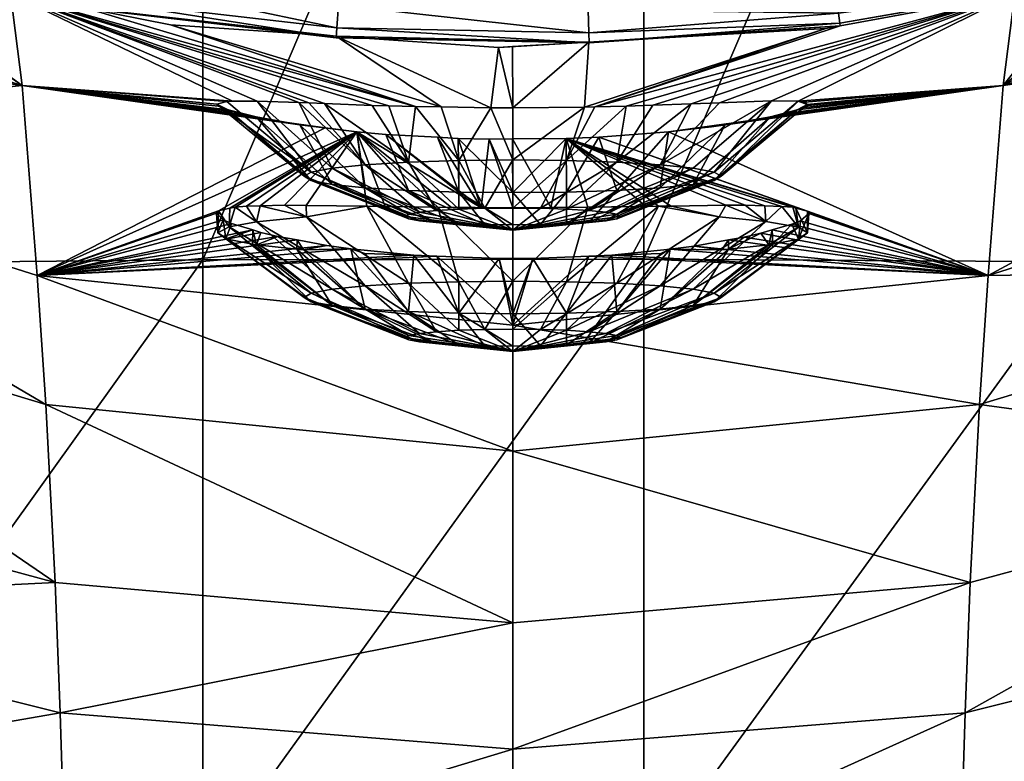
# Model space of a CAD drawing. Extents: x -0.03 to 0.042, y -0.136 to 0.03.
# Tile 7 of 92: x -0.006 to 0.006, y -0.039 to -0.03. Entities that reach past the tile are written whole.
import ezdxf

# ---------------------------------------------------------------- set-up
doc = ezdxf.new("R2010")
doc.units = 0
doc.layers.add('mesh', color=7, linetype='CONTINUOUS')

msp = doc.modelspace()

# ---------------------------------------------------------------- meshes
at = {"layer": 'mesh'}
mesh = msp.add_polyface(dxfattribs=at)
corners = [(-0.016626, -0.025215, 0.001521), (-0.017772, -0.024481, 0.001522), (-0.016254, -0.026253, 0.027323), (-0.020707, -0.022547, 0.027629), (-0.016021, -0.027203, 0.040986), (-0.020419, -0.023506, 0.04157), (-0.015769, -0.028539, 0.054615), (-0.020106, -0.024913, 0.055472), (-0.018688, -0.011547, 0.156811), (-0.018439, -0.010383, 0.156479), (-0.013787, -0.01014, 0.157245), (-0.0087, -0.009963, 0.157802), (-0.013787, -0.020966, 0.160183), (-0.0087, -0.020836, 0.160753), (-0.013787, -0.032897, 0.162423), (0.001563, -0.00985, 0.15816), (-0.003575, -0.020764, 0.161066), (-0.003575, -0.009866, 0.158108), (0.001563, -0.020752, 0.161119), (-0.003575, -0.032763, 0.163319), (-0.018958, -0.011514, 0.156744), (-0.019204, -0.011498, 0.156633), (-0.018094, -0.006431, 0.155182), (-0.019438, -0.011494, 0.156488), (-0.018322, -0.006417, 0.155039), (-0.017855, -0.006457, 0.155293), (-0.015853, -0.025711, 0.00152), (-0.014592, -0.026519, 0.001519), (-0.0133, -0.027132, 0.001518), (-0.01828, -0.024057, 0.001522), (0.020254, 0.021098, 0.001029), (-0.013076, -0.026682, 0.001029), (-0.011483, -0.027475, 0.001029), (-0.014831, -0.025809, 0.001029), (-0.015595, -0.025299, 0.001029), (-0.017938, -0.023733, 0.001029), (-0.020748, -0.021282, 0.001029), (-0.020182, -0.021776, 0.001029), (-0.022162, -0.019684, 0.001029), (-0.007936, -0.028705, 0.001029), (-0.007676, -0.02876, 0.001029), (-0.010425, -0.027842, 0.001029), (-0.018829, -0.012206, 0.156999), (-0.018819, -0.021154, 0.15936), (-0.018043, -0.023747, 0.001035), (-0.015659, -0.025399, 0.001035), (-0.013136, -0.026804, 0.001035), (-0.015801, -0.025627, 0.001166), (-0.018207, -0.02396, 0.001166), (-0.013255, -0.027043, 0.001165), (-0.015862, -0.025726, 0.001334), (-0.018278, -0.024052, 0.001335), (-0.013307, -0.027148, 0.001333)]
mesh.append_faces([[corners[k] for k in face] for face in [(0, 1, 2, 2), (3, 4, 2, 2), (3, 5, 4, 4), (5, 6, 4, 4), (5, 7, 6, 6), (8, 9, 10, 10), (11, 12, 10, 10), (13, 12, 11, 11), (13, 14, 12, 12), (15, 16, 17, 17), (18, 19, 16, 16), (13, 17, 16, 16), (11, 17, 13, 13), (20, 21, 22, 22), (21, 23, 24, 24), (20, 9, 8, 8), (20, 25, 9, 9), (22, 25, 20, 20), (26, 0, 2, 2), (2, 27, 26, 26), (2, 28, 27, 27), (2, 1, 29, 29), (30, 31, 32, 32), (30, 33, 31, 31), (30, 34, 33, 33), (30, 35, 34, 34), (30, 36, 37, 37), (30, 38, 36, 36), (30, 39, 40, 40), (30, 41, 39, 39), (42, 8, 10, 10), (12, 42, 10, 10), (43, 42, 12, 12), (20, 8, 42, 42), (44, 34, 35, 35), (45, 34, 44, 44), (45, 33, 34, 34), (46, 33, 45, 45), (46, 31, 33, 33), (47, 44, 48, 48), (47, 45, 44, 44), (49, 45, 47, 47), (49, 46, 45, 45), (0, 26, 29, 29), (29, 1, 0, 0), (50, 48, 51, 51), (50, 47, 48, 48), (52, 47, 50, 50), (52, 49, 47, 47), (26, 51, 29, 29), (26, 50, 51, 51), (28, 50, 26, 26), (28, 52, 50, 50)]])
mesh = msp.add_polyface(dxfattribs=at)
corners = [(0.016093, -0.027203, 0.040986), (0.015841, -0.028539, 0.054615), (0.020178, -0.024913, 0.055472), (0.025561, 0.014278, 0.001029), (0.012104, -0.027172, 0.001029), (0.013923, -0.026352, 0.001029), (0.010535, -0.027879, 0.001029), (0.01845, -0.009984, 0.15638), (0.016946, -0.010287, 0.156782), (0.01831, -0.009209, 0.156175), (0.019377, -0.015109, 0.157739), (0.016946, -0.021074, 0.159709), (0.018521, -0.01038, 0.156485), (0.001563, -0.020752, 0.161119), (-0.003575, -0.020764, 0.161066), (0.001563, -0.00985, 0.15816), (0.001563, -0.032755, 0.163372), (-0.003575, -0.032763, 0.163319), (0.011852, -0.010061, 0.157495), (0.006721, -0.0208, 0.160909), (0.006721, -0.009915, 0.157955), (0.011852, -0.020907, 0.160439), (0.006721, -0.032787, 0.16316), (0.011852, -0.032858, 0.162683), (0.016946, -0.004995, 0.154967), (0.016326, -0.026253, 0.027323), (0.016703, -0.025222, 0.001521), (0.01493, -0.026336, 0.00152), (0.017419, -0.024771, 0.001522), (0.017613, -0.024649, 0.001522), (0.019719, -0.022925, 0.001523), (0.02078, -0.022547, 0.027629), (0.014469, -0.026627, 0.001519), (0.020254, 0.021098, 0.001029), (0.00091, -0.029721, 0.001029), (0.003257, -0.029615, 0.001029), (-0.000489, -0.029784, 0.001029), (0.003786, -0.029523, 0.001029), (0.006626, -0.029031, 0.001029), (-0.004249, -0.029479, 0.001029), (-0.001986, -0.029663, 0.001029), (-0.004857, -0.029351, 0.001029), (0.006953, -0.028974, 0.001029), (0.014736, -0.025993, 0.001035), (0.012159, -0.027296, 0.001035), (0.014676, -0.02589, 0.001029), (0.017096, -0.024401, 0.001029), (0.017236, -0.024513, 0.001059), (0.019532, -0.022711, 0.001059), (0.019394, -0.02255, 0.001029), (0.014868, -0.026225, 0.001166), (0.017336, -0.024655, 0.001166), (0.019647, -0.022843, 0.001167), (0.012309, -0.027634, 0.001518), (0.014926, -0.026327, 0.001334), (0.012268, -0.02754, 0.001165), (0.017404, -0.02475, 0.001335), (0.019723, -0.022931, 0.001336), (0.012316, -0.027647, 0.001332)]
mesh.append_faces([[corners[k] for k in face] for face in [(0, 1, 2, 2), (3, 4, 5, 5), (3, 6, 4, 4), (7, 8, 9, 9), (8, 10, 11, 11), (7, 12, 8, 8), (13, 14, 15, 15), (16, 17, 13, 13), (18, 19, 20, 20), (21, 19, 18, 18), (21, 22, 19, 19), (23, 22, 21, 21), (21, 11, 23, 23), (21, 8, 11, 11), (18, 8, 21, 21), (18, 24, 8, 8), (13, 19, 16, 16), (13, 20, 19, 19), (15, 20, 13, 13), (25, 26, 27, 27), (25, 28, 26, 26), (25, 29, 28, 28), (25, 30, 29, 29), (31, 30, 25, 25), (27, 32, 25, 25), (33, 34, 35, 35), (33, 36, 34, 34), (33, 37, 38, 38), (33, 39, 40, 40), (33, 41, 39, 39), (42, 3, 38, 38), (43, 5, 44, 44), (43, 45, 5, 5), (46, 45, 43, 43), (5, 4, 44, 44), (47, 46, 43, 43), (48, 46, 47, 47), (48, 49, 46, 46), (50, 43, 44, 44), (51, 43, 50, 50), (51, 47, 43, 43), (52, 47, 51, 51), (26, 28, 27, 27), (53, 32, 27, 27), (54, 50, 55, 55), (56, 50, 54, 54), (56, 51, 50, 50), (57, 51, 56, 56), (27, 54, 58, 58), (28, 54, 27, 27), (28, 56, 54, 54), (30, 56, 28, 28)]])
mesh = msp.add_polyface(dxfattribs=at)
corners = [(-0.011164, -0.028146, 0.001517), (-0.011459, -0.028006, 0.001517), (-0.011181, -0.029021, 0.027123), (-0.016254, -0.026253, 0.027323), (-0.011017, -0.029973, 0.040605), (-0.016021, -0.027203, 0.040986), (-0.005681, -0.030732, 0.027015), (-0.01084, -0.031258, 0.054059), (-0.015769, -0.028539, 0.054615), (-0.015493, -0.030308, 0.068188), (-0.019763, -0.026875, 0.069297), (-0.019578, -0.028158, 0.076155), (-0.019383, -0.029765, 0.082942), (-0.022616, -0.028192, 0.091641), (-0.019177, -0.031793, 0.089613), (-0.020106, -0.024913, 0.055472), (-0.010647, -0.032869, 0.067473), (-0.015189, -0.032857, 0.08162), (-0.020911, -0.032351, 0.161005), (-0.020504, -0.025851, 0.160006), (-0.018819, -0.033022, 0.161589), (-0.0087, -0.032811, 0.163001), (-0.013787, -0.032897, 0.162423), (-0.0087, -0.020836, 0.160753), (-0.013787, -0.020966, 0.160183), (-0.018819, -0.021154, 0.15936), (-0.003575, -0.020764, 0.161066), (-0.00765, -0.0293, 0.001514), (-0.007806, -0.029249, 0.001514), (-0.010608, -0.028329, 0.001516), (-0.0133, -0.027132, 0.001518), (-0.007676, -0.02876, 0.001029), (-0.007936, -0.028705, 0.001029), (-0.010468, -0.02796, 0.001035), (-0.011483, -0.027475, 0.001029), (-0.013136, -0.026804, 0.001035), (-0.010425, -0.027842, 0.001029), (-0.013076, -0.026682, 0.001029), (-0.004877, -0.029458, 0.001035), (-0.007723, -0.028939, 0.001058), (-0.00492, -0.029721, 0.001164), (-0.007768, -0.029106, 0.001164), (-0.010562, -0.02821, 0.001165), (-0.013255, -0.027043, 0.001165), (-0.005818, -0.029659, 0.001513), (-0.015853, -0.025711, 0.00152), (-0.014592, -0.026519, 0.001519), (-0.010603, -0.02832, 0.001332), (-0.013307, -0.027148, 0.001333), (-0.007798, -0.029219, 0.001331), (-0.004939, -0.029837, 0.00133), (-0.004937, -0.029832, 0.001512)]
mesh.append_faces([[corners[k] for k in face] for face in [(0, 1, 2, 2), (3, 4, 2, 2), (3, 5, 4, 4), (4, 6, 2, 2), (4, 7, 6, 6), (5, 7, 4, 4), (5, 8, 7, 7), (9, 10, 11, 11), (12, 13, 14, 14), (9, 15, 10, 10), (9, 8, 15, 15), (16, 8, 9, 9), (16, 7, 8, 8), (17, 11, 12, 12), (17, 9, 11, 11), (18, 19, 20, 20), (21, 22, 23, 23), (20, 24, 22, 22), (25, 24, 20, 20), (23, 26, 21, 21), (27, 28, 6, 6), (29, 0, 2, 2), (2, 30, 3, 3), (2, 1, 30, 30), (2, 28, 29, 29), (2, 6, 28, 28), (31, 32, 33, 33), (33, 34, 35, 35), (33, 36, 34, 34), (32, 36, 33, 33), (34, 37, 35, 35), (38, 31, 39, 39), (39, 31, 33, 33), (40, 39, 41, 41), (42, 35, 43, 43), (42, 33, 35, 35), (41, 33, 42, 42), (41, 39, 33, 33), (27, 44, 28, 28), (29, 1, 0, 0), (30, 1, 29, 29), (45, 46, 30, 30), (47, 43, 48, 48), (47, 42, 43, 43), (49, 42, 47, 47), (49, 41, 42, 42), (50, 41, 49, 49), (29, 48, 30, 30), (29, 47, 48, 48), (28, 47, 29, 29), (28, 49, 47, 47), (51, 49, 28, 28)]])
mesh = msp.add_polyface(dxfattribs=at)
corners = [(-0.001407, -0.03097, 0.021412), (-0.001096, -0.030979, 0.021299), (-0.005818, -0.029659, 0.001513), (-0.0016, -0.030964, 0.02152), (-0.002157, -0.030944, 0.021833), (-0.002339, -0.030936, 0.021982), (-0.002456, -0.030932, 0.022078), (-0.005681, -0.030732, 0.027015), (-0.003082, -0.031073, 0.025834), (-0.003216, -0.03104, 0.025513), (-0.000799, -0.030983, 0.021244), (-0.003951, -0.030026, 0.001511), (-0.003229, -0.030914, 0.023247), (-0.00765, -0.0293, 0.001514), (-0.0087, -0.032811, 0.163001), (-0.003575, -0.020764, 0.161066), (-0.003575, -0.032763, 0.163319), (-0.002941, -0.030914, 0.022643), (-0.003297, -0.030918, 0.023483), (-0.003412, -0.030952, 0.024358), (-0.003395, -0.030974, 0.024727), (-0.003281, -0.031016, 0.025226), (-0.002955, -0.031098, 0.026035), (-0.00265, -0.031158, 0.026518), (-0.002443, -0.03119, 0.026748), (-0.00215, -0.031227, 0.026987), (-0.004937, -0.029832, 0.001512), (-0.00202, -0.030159, 0.001511), (-0.000219, -0.030992, 0.021135), (-0.000131, -0.030289, 0.00151), (0.000036, -0.030993, 0.021129), (0.000914, -0.029852, 0.001035), (-0.000489, -0.029784, 0.001029), (-0.001995, -0.029795, 0.001035), (-0.004877, -0.029458, 0.001035), (-0.004857, -0.029351, 0.001029), (-0.007676, -0.02876, 0.001029), (-0.004249, -0.029479, 0.001029), (-0.001986, -0.029663, 0.001029), (-0.00492, -0.029721, 0.001164), (-0.007723, -0.028939, 0.001058), (-0.002013, -0.030061, 0.001164), (0.000922, -0.030118, 0.001164), (-0.007806, -0.029249, 0.001514), (-0.004939, -0.029837, 0.00133), (-0.007768, -0.029106, 0.001164), (-0.002021, -0.030178, 0.00133), (0.000926, -0.030235, 0.00133), (-0.007798, -0.029219, 0.001331), (0.000924, -0.030228, 0.001511)]
mesh.append_faces([[corners[k] for k in face] for face in [(0, 1, 2, 2), (2, 3, 0, 0), (2, 4, 3, 3), (5, 4, 2, 2), (2, 6, 5, 5), (7, 8, 9, 9), (10, 11, 1, 1), (2, 7, 12, 12), (13, 7, 2, 2), (14, 15, 16, 16), (2, 17, 6, 6), (7, 18, 12, 12), (7, 19, 18, 18), (7, 20, 19, 19), (7, 21, 20, 20), (9, 21, 7, 7), (7, 22, 8, 8), (23, 22, 7, 7), (7, 24, 23, 23), (25, 24, 7, 7), (1, 26, 2, 2), (1, 11, 26, 26), (10, 27, 11, 11), (28, 27, 10, 10), (28, 29, 27, 27), (30, 29, 28, 28), (2, 12, 17, 17), (31, 32, 33, 33), (34, 35, 36, 36), (34, 37, 35, 35), (33, 37, 34, 34), (33, 38, 37, 37), (32, 38, 33, 33), (39, 34, 40, 40), (41, 34, 39, 39), (41, 33, 34, 34), (42, 33, 41, 41), (42, 31, 33, 33), (2, 26, 43, 43), (26, 11, 27, 27), (44, 39, 45, 45), (46, 39, 44, 44), (46, 41, 39, 39), (47, 41, 46, 46), (47, 42, 41, 41), (26, 44, 48, 48), (27, 44, 26, 26), (27, 46, 44, 44), (49, 46, 27, 27), (49, 47, 46, 46), (17, 12, 18, 18), (19, 20, 21, 21), (21, 9, 8, 8)]])
mesh = msp.add_polyface(dxfattribs=at)
corners = [(0.011527, -0.027999, 0.001517), (0.011082, -0.028207, 0.001517), (0.011253, -0.029021, 0.027123), (0.016093, -0.027203, 0.040986), (0.016326, -0.026253, 0.027323), (0.01109, -0.029973, 0.040605), (0.005753, -0.030732, 0.027015), (0.005577, -0.032946, 0.053758), (0.019835, -0.026875, 0.069297), (0.015261, -0.032857, 0.08162), (0.01965, -0.028158, 0.076155), (0.015565, -0.030308, 0.068188), (0.015841, -0.028539, 0.054615), (0.010913, -0.031258, 0.054059), (0.020178, -0.024913, 0.055472), (0.019455, -0.029765, 0.082942), (0.02315, -0.02414, 0.077889), (0.016946, -0.021074, 0.159709), (0.02082, -0.029201, 0.160571), (0.016946, -0.032969, 0.161943), (0.011852, -0.032858, 0.162683), (0.001563, -0.032755, 0.163372), (0.006721, -0.0208, 0.160909), (0.006721, -0.032787, 0.16316), (0.012309, -0.027634, 0.001518), (0.014469, -0.026627, 0.001519), (0.00589, -0.02966, 0.001513), (0.006733, -0.029503, 0.001514), (0.007439, -0.029373, 0.001515), (0.009564, -0.028692, 0.001516), (0.012159, -0.027296, 0.001035), (0.010535, -0.027879, 0.001029), (0.009449, -0.028345, 0.001035), (0.012104, -0.027172, 0.001029), (0.006953, -0.028974, 0.001029), (0.006626, -0.029031, 0.001029), (0.009409, -0.028223, 0.001029), (0.006667, -0.029217, 0.001058), (0.009533, -0.028599, 0.001164), (0.006705, -0.029385, 0.001164), (0.012268, -0.02754, 0.001165), (0.014868, -0.026225, 0.001166), (0.006731, -0.0295, 0.00133), (0.003834, -0.029891, 0.001164), (0.009569, -0.02871, 0.001331), (0.012316, -0.027647, 0.001332), (0.014926, -0.026327, 0.001334), (0.003849, -0.030007, 0.00133), (0.01493, -0.026336, 0.00152)]
mesh.append_faces([[corners[k] for k in face] for face in [(0, 1, 2, 2), (2, 3, 4, 4), (2, 5, 3, 3), (6, 5, 2, 2), (6, 7, 5, 5), (8, 9, 10, 10), (11, 9, 8, 8), (11, 12, 13, 13), (8, 12, 11, 11), (8, 14, 12, 12), (15, 10, 9, 9), (16, 10, 15, 15), (5, 12, 3, 3), (5, 13, 12, 12), (7, 13, 5, 5), (17, 18, 19, 19), (20, 17, 19, 19), (21, 22, 23, 23), (24, 0, 2, 2), (4, 24, 2, 2), (4, 25, 24, 24), (26, 6, 27, 27), (6, 28, 27, 27), (6, 29, 28, 28), (2, 29, 6, 6), (2, 1, 29, 29), (30, 31, 32, 32), (30, 33, 31, 31), (32, 34, 35, 35), (32, 36, 34, 34), (31, 36, 32, 32), (32, 35, 37, 37), (38, 37, 39, 39), (38, 32, 37, 37), (40, 32, 38, 38), (40, 30, 32, 32), (41, 30, 40, 40), (29, 0, 24, 24), (29, 1, 0, 0), (27, 28, 29, 29), (42, 39, 43, 43), (44, 39, 42, 42), (44, 38, 39, 39), (45, 38, 44, 44), (45, 40, 38, 38), (46, 40, 45, 45), (27, 42, 47, 47), (29, 42, 27, 27), (29, 44, 42, 42), (24, 44, 29, 29), (24, 45, 44, 44), (48, 45, 24, 24)]])
mesh = msp.add_polyface(dxfattribs=at)
corners = [(-0.002992, -0.032416, 0.043925), (-0.003243, -0.03234, 0.043392), (-0.005505, -0.032946, 0.053758), (-0.002899, -0.032445, 0.044123), (-0.002703, -0.032491, 0.044403), (-0.002477, -0.032532, 0.044631), (-0.002131, -0.032596, 0.044982), (-0.0237, -0.02828, 0.15139), (-0.022528, -0.034376, 0.159736), (-0.023377, -0.036063, 0.156277), (-0.022441, -0.032481, 0.159502), (-0.025248, -0.033175, 0.142679), (-0.005681, -0.030732, 0.027015), (-0.01084, -0.031258, 0.054059), (-0.00215, -0.031227, 0.026987), (-0.024642, -0.030616, 0.10768), (-0.0221, -0.034391, 0.104561), (-0.022365, -0.030978, 0.098253), (-0.024338, -0.034961, 0.113717), (-0.025915, -0.030797, 0.118093), (-0.025585, -0.036083, 0.123773), (-0.02646, -0.026057, 0.123721), (-0.026126, -0.031571, 0.12974), (-0.015189, -0.032857, 0.08162), (-0.019177, -0.031793, 0.089613), (-0.015024, -0.034675, 0.088208), (-0.019383, -0.029765, 0.082942), (-0.018959, -0.034341, 0.096105), (-0.005406, -0.034452, 0.067091), (-0.010647, -0.032869, 0.067473), (-0.010435, -0.035134, 0.080781), (-0.015493, -0.030308, 0.068188), (-0.01873, -0.037514, 0.102312), (-0.018819, -0.033022, 0.161589), (-0.020957, -0.033093, 0.161119), (-0.020911, -0.032351, 0.161005), (-0.021055, -0.034646, 0.161358), (-0.021201, -0.03234, 0.160967), (-0.022361, -0.030716, 0.159285), (-0.022385, -0.032443, 0.159794), (-0.002951, -0.032591, 0.044019), (-0.002995, -0.032582, 0.043914), (-0.003337, -0.032298, 0.043054), (-0.003416, -0.032219, 0.042253), (-0.003392, -0.032192, 0.041904), (-0.001781, -0.031273, 0.027278), (-0.002951, -0.03232, 0.04058), (-0.002906, -0.032135, 0.040556), (-0.003066, -0.032139, 0.040805), (-0.0032, -0.032149, 0.041117), (-0.003268, -0.03238, 0.041344), (-0.00326, -0.032162, 0.041362), (-0.003402, -0.032449, 0.042215), (-0.003309, -0.032518, 0.043091), (-0.002394, -0.033203, 0.042241), (-0.002311, -0.033154, 0.041614), (-0.002394, -0.031791, 0.024296), (-0.003412, -0.030952, 0.024358), (-0.003281, -0.031016, 0.025226), (-0.003082, -0.031073, 0.025834), (-0.002955, -0.031098, 0.026035)]
mesh.append_faces([[corners[k] for k in face] for face in [(0, 1, 2, 2), (2, 3, 0, 0), (2, 4, 3, 3), (5, 4, 2, 2), (2, 6, 5, 5), (7, 8, 9, 9), (7, 10, 8, 8), (11, 7, 9, 9), (2, 12, 13, 13), (2, 14, 12, 12), (15, 16, 17, 17), (15, 18, 16, 16), (19, 18, 15, 15), (20, 21, 22, 22), (19, 21, 20, 20), (23, 24, 25, 25), (26, 24, 23, 23), (27, 24, 17, 17), (27, 25, 24, 24), (28, 13, 29, 29), (28, 2, 13, 13), (30, 31, 23, 23), (30, 29, 31, 31), (32, 27, 17, 17), (33, 34, 35, 35), (33, 36, 34, 34), (37, 35, 34, 34), (34, 36, 37, 37), (10, 38, 39, 39), (39, 8, 10, 10), (40, 41, 0, 0), (2, 42, 43, 43), (2, 44, 45, 45), (2, 43, 44, 44), (2, 1, 42, 42), (45, 14, 2, 2), (46, 47, 48, 48), (49, 46, 48, 48), (49, 50, 46, 46), (51, 50, 49, 49), (44, 50, 51, 51), (44, 52, 50, 50), (43, 52, 44, 44), (42, 52, 43, 43), (42, 53, 52, 52), (1, 53, 42, 42), (0, 53, 1, 1), (0, 41, 53, 53), (54, 52, 53, 53), (55, 50, 52, 52), (56, 57, 58, 58), (58, 59, 60, 60)]])
mesh = msp.add_polyface(dxfattribs=at)
corners = [(0.005753, -0.030732, 0.027015), (0.002352, -0.031214, 0.026906), (0.002244, -0.031227, 0.026987), (0.00348, -0.030965, 0.024586), (0.003439, -0.030989, 0.024931), (0.00589, -0.02966, 0.001513), (0.002116, -0.030948, 0.021754), (0.002448, -0.030935, 0.022007), (0.00167, -0.030963, 0.021525), (0.001358, -0.030974, 0.021364), (0.000995, -0.030983, 0.021249), (0.003685, -0.030069, 0.001512), (0.000873, -0.030984, 0.021233), (0.001754, -0.031656, 0.022583), (0.001251, -0.031626, 0.022198), (0.000665, -0.031606, 0.021956), (0.001853, -0.031273, 0.027278), (0.003054, -0.030912, 0.022691), (0.003362, -0.030917, 0.023445), (0.002514, -0.03119, 0.026746), (0.003041, -0.031098, 0.026043), (0.003212, -0.031059, 0.025706), (0.003353, -0.031016, 0.025225), (0.003467, -0.030954, 0.024359), (0.003437, -0.030926, 0.023779), (0.000036, -0.030993, 0.021129), (0.000035, -0.030279, 0.00151), (-0.000131, -0.030289, 0.00151), (0.000924, -0.030228, 0.001511), (0.003852, -0.030038, 0.001512), (0.0038, -0.029627, 0.001035), (0.003257, -0.029615, 0.001029), (0.000914, -0.029852, 0.001035), (0.003786, -0.029523, 0.001029), (0.006626, -0.029031, 0.001029), (0.00091, -0.029721, 0.001029), (-0.000489, -0.029784, 0.001029), (0.006667, -0.029217, 0.001058), (0.003834, -0.029891, 0.001164), (0.000922, -0.030118, 0.001164), (0.006705, -0.029385, 0.001164), (0.006733, -0.029503, 0.001514), (-0.00202, -0.030159, 0.001511), (0.003849, -0.030007, 0.00133), (0.000926, -0.030235, 0.00133), (0.006731, -0.0295, 0.00133)]
mesh.append_faces([[corners[k] for k in face] for face in [(0, 1, 2, 2), (3, 4, 0, 0), (5, 6, 7, 7), (5, 8, 6, 6), (5, 9, 8, 8), (10, 9, 5, 5), (10, 11, 12, 12), (13, 7, 6, 6), (14, 8, 9, 9), (15, 10, 12, 12), (0, 2, 16, 16), (5, 17, 18, 18), (0, 19, 1, 1), (0, 20, 19, 19), (21, 20, 0, 0), (0, 22, 21, 21), (0, 4, 22, 22), (0, 23, 3, 3), (0, 24, 23, 23), (18, 24, 0, 0), (7, 17, 5, 5), (25, 26, 27, 27), (25, 28, 26, 26), (12, 28, 25, 25), (12, 11, 28, 28), (10, 29, 11, 11), (5, 29, 10, 10), (5, 18, 0, 0), (30, 31, 32, 32), (30, 33, 31, 31), (34, 33, 30, 30), (32, 35, 36, 36), (31, 35, 32, 32), (37, 34, 30, 30), (38, 32, 39, 39), (38, 30, 32, 32), (40, 30, 38, 38), (40, 37, 30, 30), (5, 41, 29, 29), (27, 26, 28, 28), (42, 27, 28, 28), (28, 11, 29, 29), (43, 39, 44, 44), (43, 38, 39, 39), (45, 38, 43, 43), (29, 44, 28, 28), (29, 43, 44, 44), (41, 43, 29, 29), (20, 21, 22, 22), (23, 24, 18, 18), (22, 3, 23, 23), (22, 4, 3, 3)]])
mesh = msp.add_polyface(dxfattribs=at)
corners = [(0.002551, -0.032532, 0.044633), (0.00215, -0.032604, 0.045023), (0.005577, -0.032946, 0.053758), (0.003061, -0.032416, 0.043923), (0.00293, -0.032455, 0.044187), (0.003291, -0.032349, 0.043462), (0.003484, -0.032218, 0.042232), (0.003489, -0.032226, 0.042338), (0.003473, -0.032198, 0.041988), (0.001039, -0.031334, 0.027603), (0.018561, -0.041405, 0.1081), (0.020051, -0.04478, 0.114392), (0.020321, -0.040039, 0.109161), (0.000036, -0.043012, 0.099313), (0.005181, -0.042682, 0.099433), (0.005247, -0.040048, 0.093273), (0.010507, -0.035134, 0.080781), (0.015261, -0.032857, 0.08162), (0.010719, -0.032869, 0.067473), (0.010392, -0.036774, 0.087327), (0.005309, -0.038044, 0.086872), (0.000036, -0.040424, 0.093146), (0.010143, -0.041669, 0.099883), (0.014739, -0.039945, 0.100798), (0.014922, -0.036998, 0.094636), (0.016847, -0.038817, 0.101472), (0.018802, -0.037514, 0.102312), (0.019031, -0.034341, 0.096105), (0.015565, -0.030308, 0.068188), (0.010913, -0.031258, 0.054059), (0.01027, -0.038908, 0.093731), (0.015096, -0.034675, 0.088208), (0.019455, -0.029765, 0.082942), (0.019249, -0.031793, 0.089613), (0.020582, -0.036037, 0.103337), (0.01663, -0.042603, 0.107237), (0.005478, -0.034452, 0.067091), (0.005368, -0.036525, 0.080341), (0.000036, -0.038468, 0.086742), (0.014547, -0.043633, 0.106551), (0.016946, -0.032969, 0.161943), (0.02082, -0.029201, 0.160571), (0.021021, -0.033094, 0.161104), (0.021253, -0.03761, 0.161721), (0.016946, -0.040041, 0.162857), (0.011852, -0.032858, 0.162683), (0.006721, -0.039907, 0.164081), (0.006721, -0.032787, 0.16316), (0.011852, -0.03996, 0.163601), (0.001563, -0.039884, 0.164294), (0.003389, -0.032308, 0.043137), (0.001853, -0.031273, 0.027278), (0.005753, -0.030732, 0.027015)]
mesh.append_faces([[corners[k] for k in face] for face in [(0, 1, 2, 2), (3, 4, 2, 2), (2, 5, 3, 3), (2, 6, 7, 7), (8, 6, 2, 2), (9, 8, 2, 2), (10, 11, 12, 12), (13, 14, 15, 15), (16, 17, 18, 18), (16, 19, 17, 17), (20, 19, 16, 16), (20, 15, 19, 19), (21, 15, 20, 20), (22, 23, 24, 24), (25, 26, 27, 27), (28, 18, 17, 17), (28, 29, 18, 18), (30, 15, 14, 14), (30, 19, 15, 15), (31, 19, 30, 30), (31, 17, 19, 19), (32, 17, 31, 31), (31, 33, 32, 32), (31, 24, 33, 33), (30, 24, 31, 31), (30, 22, 24, 24), (14, 22, 30, 30), (24, 27, 33, 33), (24, 25, 27, 27), (23, 25, 24, 24), (26, 34, 27, 27), (26, 10, 12, 12), (25, 10, 26, 26), (25, 35, 10, 10), (23, 35, 25, 25), (2, 18, 29, 29), (36, 18, 2, 2), (36, 16, 18, 18), (37, 16, 36, 36), (37, 20, 16, 16), (38, 20, 37, 37), (39, 35, 23, 23), (40, 41, 42, 42), (43, 44, 40, 40), (45, 46, 47, 47), (48, 46, 45, 45), (48, 40, 44, 44), (45, 40, 48, 48), (49, 47, 46, 46), (2, 50, 5, 5), (2, 7, 50, 50), (51, 2, 52, 52)]])
mesh = msp.add_polyface(dxfattribs=at)
corners = [(-0.018489, -0.041405, 0.1081), (-0.016558, -0.042603, 0.107237), (-0.01873, -0.037514, 0.102312), (-0.010198, -0.038908, 0.093731), (-0.010071, -0.041669, 0.099883), (-0.005175, -0.040048, 0.093273), (-0.014667, -0.039945, 0.100798), (-0.01485, -0.036998, 0.094636), (-0.018959, -0.034341, 0.096105), (-0.016775, -0.038817, 0.101472), (-0.014475, -0.043633, 0.106551), (0.000036, -0.036994, 0.080213), (-0.005237, -0.038044, 0.086872), (0.000036, -0.038468, 0.086742), (-0.005296, -0.036525, 0.080341), (-0.01032, -0.036774, 0.087327), (-0.010435, -0.035134, 0.080781), (-0.015024, -0.034675, 0.088208), (-0.015189, -0.032857, 0.08162), (-0.02051, -0.036037, 0.103337), (-0.020249, -0.040039, 0.109161), (0.000036, -0.034993, 0.066977), (-0.005505, -0.032946, 0.053758), (-0.005406, -0.034452, 0.067091), (-0.010647, -0.032869, 0.067473), (-0.005109, -0.042682, 0.099433), (0.000036, -0.043012, 0.099313), (0.000036, -0.040424, 0.093146), (-0.021822, -0.038507, 0.110437), (-0.019979, -0.04478, 0.114392), (-0.022365, -0.030978, 0.098253), (-0.018819, -0.047233, 0.163153), (-0.021351, -0.04273, 0.162244), (-0.018819, -0.04008, 0.162501), (-0.021055, -0.034646, 0.161358), (-0.018819, -0.033022, 0.161589), (-0.021256, -0.04014, 0.16196), (-0.0087, -0.032811, 0.163001), (-0.013787, -0.039988, 0.16334), (-0.013787, -0.032897, 0.162423), (-0.0087, -0.039925, 0.163921), (-0.013787, -0.047171, 0.163994), (0.001563, -0.032755, 0.163372), (-0.003575, -0.03989, 0.16424), (-0.003575, -0.032763, 0.163319), (0.001563, -0.039884, 0.164294), (-0.003575, -0.047105, 0.164897), (-0.000289, -0.033767, 0.043413), (0.000036, -0.033831, 0.042191), (-0.000592, -0.033757, 0.043288), (-0.001176, -0.033697, 0.042528), (-0.001051, -0.033721, 0.04283), (-0.000851, -0.033741, 0.043089)]
mesh.append_faces([[corners[k] for k in face] for face in [(0, 1, 2, 2), (3, 4, 5, 5), (3, 6, 4, 4), (7, 6, 3, 3), (7, 8, 6, 6), (1, 9, 2, 2), (1, 10, 9, 9), (11, 12, 13, 13), (14, 12, 11, 11), (14, 15, 12, 12), (16, 15, 14, 14), (16, 17, 15, 15), (18, 17, 16, 16), (7, 17, 8, 8), (7, 15, 17, 17), (3, 15, 7, 7), (3, 12, 15, 15), (5, 12, 3, 3), (5, 13, 12, 12), (0, 19, 20, 20), (2, 19, 0, 0), (21, 22, 23, 23), (14, 24, 16, 16), (14, 23, 24, 24), (11, 23, 14, 14), (11, 21, 23, 23), (25, 26, 27, 27), (5, 27, 13, 13), (5, 25, 27, 27), (4, 25, 5, 5), (20, 28, 29, 29), (2, 30, 19, 19), (9, 8, 2, 2), (9, 6, 8, 8), (10, 6, 9, 9), (10, 4, 6, 6), (31, 32, 33, 33), (33, 34, 35, 35), (33, 36, 34, 34), (32, 36, 33, 33), (37, 38, 39, 39), (40, 38, 37, 37), (40, 41, 38, 38), (42, 43, 44, 44), (45, 46, 43, 43), (33, 39, 38, 38), (35, 39, 33, 33), (40, 44, 43, 43), (37, 44, 40, 40), (47, 48, 49, 49), (48, 50, 51, 51), (48, 51, 52, 52), (48, 52, 49, 49)]])
mesh = msp.add_polyface(dxfattribs=at)
corners = [(-0.005505, -0.032946, 0.053758), (-0.00085, -0.032721, 0.045584), (-0.001118, -0.03271, 0.04554), (0.000036, -0.033525, 0.053668), (0.000036, -0.034993, 0.066977), (-0.002951, -0.032591, 0.044019), (-0.002992, -0.032416, 0.043925), (-0.002899, -0.032445, 0.044123), (-0.002703, -0.032491, 0.044403), (-0.002481, -0.032639, 0.044629), (-0.002477, -0.032532, 0.044631), (-0.002403, -0.032647, 0.044731), (-0.002131, -0.032596, 0.044982), (-0.002068, -0.033298, 0.043452), (-0.001176, -0.033646, 0.04188), (-0.002068, -0.033108, 0.04103), (-0.002311, -0.033154, 0.041614), (-0.001219, -0.033672, 0.042204), (-0.002394, -0.033203, 0.042241), (-0.001176, -0.033697, 0.042528), (-0.002311, -0.033252, 0.042868), (-0.002995, -0.032582, 0.043914), (-0.001682, -0.033338, 0.043954), (-0.001682, -0.031656, 0.022583), (-0.002456, -0.030932, 0.022078), (-0.002068, -0.031695, 0.023085), (-0.002339, -0.030936, 0.021982), (-0.002394, -0.031791, 0.024296), (-0.001219, -0.032259, 0.024259), (-0.002311, -0.031741, 0.023669), (-0.002311, -0.03184, 0.024923), (-0.001176, -0.032285, 0.024583), (-0.002623, -0.032129, 0.040118), (-0.002371, -0.03213, 0.03985), (-0.001781, -0.031273, 0.027278), (-0.002906, -0.032135, 0.040556), (-0.003066, -0.032139, 0.040805), (-0.0032, -0.032149, 0.041117), (-0.00326, -0.032162, 0.041362), (-0.003392, -0.032192, 0.041904), (-0.00185, -0.032636, 0.045183), (-0.002369, -0.032262, 0.039842), (-0.001663, -0.03214, 0.039316), (-0.002951, -0.03232, 0.04058), (-0.003309, -0.032518, 0.043091), (-0.003268, -0.03238, 0.041344), (-0.001682, -0.033068, 0.040528), (-0.003402, -0.032449, 0.042215), (-0.002068, -0.031886, 0.025508), (-0.002443, -0.03119, 0.026748), (-0.001682, -0.031925, 0.026009), (-0.002955, -0.031098, 0.026035), (-0.002941, -0.030914, 0.022643), (-0.003297, -0.030918, 0.023483), (-0.003281, -0.031016, 0.025226), (-0.003412, -0.030952, 0.024358), (-0.00265, -0.031158, 0.026518), (-0.00215, -0.031227, 0.026987)]
mesh.append_faces([[corners[k] for k in face] for face in [(0, 1, 2, 2), (3, 1, 0, 0), (4, 3, 0, 0), (5, 6, 7, 7), (8, 5, 7, 7), (8, 9, 5, 5), (10, 9, 8, 8), (10, 11, 9, 9), (12, 11, 10, 10), (13, 5, 9, 9), (14, 15, 16, 16), (17, 16, 18, 18), (19, 18, 20, 20), (13, 21, 5, 5), (13, 20, 21, 21), (22, 9, 11, 11), (22, 13, 9, 9), (23, 24, 25, 25), (23, 26, 24, 24), (27, 28, 29, 29), (30, 31, 27, 27), (32, 33, 34, 34), (34, 35, 32, 32), (34, 36, 35, 35), (37, 36, 34, 34), (34, 38, 37, 37), (34, 39, 38, 38), (0, 40, 12, 12), (0, 2, 40, 40), (33, 41, 42, 42), (32, 41, 33, 33), (35, 41, 32, 32), (35, 43, 41, 41), (12, 40, 11, 11), (20, 44, 21, 21), (15, 43, 45, 45), (46, 41, 43, 43), (15, 46, 43, 43), (16, 15, 45, 45), (18, 16, 47, 47), (20, 18, 44, 44), (48, 49, 50, 50), (48, 51, 49, 49), (30, 51, 48, 48), (29, 52, 53, 53), (25, 52, 29, 29), (24, 52, 25, 25), (30, 54, 51, 51), (27, 54, 30, 30), (29, 55, 27, 27), (53, 55, 29, 29), (51, 56, 49, 49), (49, 57, 34, 34)]])
mesh = msp.add_polyface(dxfattribs=at)
corners = [(-0.000331, -0.032157, 0.038882), (-0.0006, -0.03135, 0.027683), (-0.00084, -0.031336, 0.027614), (-0.000237, -0.031358, 0.027726), (-0.001443, -0.031303, 0.02744), (0.000036, -0.032419, 0.024247), (-0.000289, -0.032164, 0.023051), (-0.000592, -0.032174, 0.023176), (-0.000851, -0.03219, 0.023375), (0.000036, -0.032161, 0.023008), (-0.000219, -0.030992, 0.021135), (-0.000593, -0.031606, 0.021956), (0.000036, -0.0316, 0.021874), (-0.000799, -0.030983, 0.021244), (-0.001096, -0.030979, 0.021299), (-0.001179, -0.031626, 0.022198), (-0.001407, -0.03097, 0.021412), (-0.002157, -0.030944, 0.021833), (-0.001682, -0.031656, 0.022583), (-0.0016, -0.030964, 0.02152), (-0.002339, -0.030936, 0.021982), (-0.001179, -0.031956, 0.026394), (-0.000593, -0.031975, 0.026636), (0.000036, -0.031981, 0.026719), (-0.001051, -0.03221, 0.023634), (-0.002068, -0.031695, 0.023085), (-0.001176, -0.032234, 0.023936), (-0.002311, -0.031741, 0.023669), (-0.001219, -0.032259, 0.024259), (-0.002394, -0.031791, 0.024296), (-0.001176, -0.032285, 0.024583), (-0.002311, -0.03184, 0.024923), (-0.001051, -0.032309, 0.024885), (-0.002068, -0.031886, 0.025508), (-0.000851, -0.032329, 0.025144), (-0.001682, -0.031925, 0.026009), (-0.000592, -0.032345, 0.025343), (-0.000289, -0.032354, 0.025468), (0.000036, -0.032358, 0.025511), (0.000036, -0.032157, 0.038887), (-0.000678, -0.032154, 0.038938), (-0.001781, -0.031273, 0.027278), (-0.000838, -0.032152, 0.038992), (-0.001449, -0.032144, 0.0392), (-0.001663, -0.03214, 0.039316), (-0.002371, -0.03213, 0.03985), (-0.002443, -0.03119, 0.026748)]
mesh.append_faces([[corners[k] for k in face] for face in [(0, 1, 2, 2), (0, 3, 1, 1), (2, 4, 0, 0), (5, 6, 7, 7), (8, 5, 7, 7), (5, 9, 6, 6), (10, 11, 12, 12), (13, 11, 10, 10), (14, 11, 13, 13), (14, 15, 11, 11), (16, 15, 14, 14), (15, 17, 18, 18), (15, 19, 17, 17), (16, 19, 15, 15), (17, 20, 18, 18), (21, 4, 22, 22), (23, 1, 3, 3), (22, 1, 23, 23), (22, 2, 1, 1), (4, 2, 22, 22), (11, 6, 12, 12), (11, 7, 6, 6), (15, 7, 11, 11), (15, 8, 7, 7), (18, 8, 15, 15), (18, 24, 8, 8), (25, 24, 18, 18), (25, 26, 24, 24), (27, 26, 25, 25), (27, 28, 26, 26), (29, 30, 28, 28), (31, 32, 30, 30), (33, 32, 31, 31), (33, 34, 32, 32), (35, 34, 33, 33), (35, 36, 34, 34), (21, 36, 35, 35), (21, 37, 36, 36), (22, 37, 21, 21), (23, 38, 22, 22), (39, 3, 0, 0), (40, 41, 42, 42), (0, 41, 40, 40), (0, 4, 41, 41), (41, 43, 42, 42), (41, 44, 43, 43), (41, 45, 44, 44), (0, 42, 39, 39), (40, 42, 0, 0), (43, 44, 42, 42), (41, 21, 35, 35), (21, 41, 4, 4), (35, 46, 41, 41)]])
mesh = msp.add_polyface(dxfattribs=at)
corners = [(0.000036, -0.032419, 0.024247), (-0.000289, -0.032354, 0.025468), (0.000036, -0.032358, 0.025511), (0.000361, -0.032354, 0.025468), (0.000664, -0.032345, 0.025343), (0.000924, -0.032329, 0.025144), (0.001123, -0.032309, 0.024885), (0.001248, -0.032285, 0.024583), (0.001291, -0.032259, 0.024259), (0.001248, -0.032234, 0.023936), (0.001123, -0.03221, 0.023634), (0.000924, -0.03219, 0.023375), (0.000664, -0.032174, 0.023176), (0.000361, -0.032164, 0.023051), (0.000036, -0.032161, 0.023008), (0.001251, -0.031626, 0.022198), (0.001358, -0.030974, 0.021364), (0.000665, -0.031606, 0.021956), (0.000873, -0.030984, 0.021233), (0.000036, -0.0316, 0.021874), (0.000995, -0.030983, 0.021249), (0.000665, -0.031975, 0.026636), (0.001039, -0.031334, 0.027603), (0.001251, -0.031956, 0.026394), (0.000661, -0.03135, 0.027685), (0.000036, -0.031981, 0.026719), (0.001754, -0.031925, 0.026009), (0.00214, -0.031886, 0.025508), (0.002383, -0.031741, 0.023669), (0.00214, -0.031695, 0.023085), (0.001754, -0.031656, 0.022583), (-0.000289, -0.032164, 0.023051), (0.001884, -0.032138, 0.039402), (0.002519, -0.032129, 0.03992), (0.001589, -0.032143, 0.039234), (0.001734, -0.03214, 0.039316), (0.000912, -0.032152, 0.038987), (0.000036, -0.032157, 0.038887), (0.000035, -0.031356, 0.027713), (-0.000237, -0.031358, 0.027726), (0.000481, -0.032156, 0.038892), (0.000665, -0.033019, 0.039901), (0.000036, -0.033012, 0.039818), (0.000036, -0.030993, 0.021129), (-0.000219, -0.030992, 0.021135), (0.001853, -0.031273, 0.027278)]
mesh.append_faces([[corners[k] for k in face] for face in [(0, 1, 2, 2), (0, 2, 3, 3), (0, 3, 4, 4), (0, 4, 5, 5), (0, 5, 6, 6), (0, 6, 7, 7), (0, 7, 8, 8), (0, 8, 9, 9), (0, 9, 10, 10), (0, 10, 11, 11), (0, 11, 12, 12), (0, 12, 13, 13), (0, 13, 14, 14), (15, 16, 17, 17), (17, 18, 19, 19), (16, 20, 17, 17), (21, 22, 23, 23), (21, 24, 22, 22), (25, 24, 21, 21), (25, 3, 2, 2), (21, 3, 25, 25), (21, 4, 3, 3), (23, 4, 21, 21), (23, 5, 4, 4), (26, 5, 23, 23), (26, 6, 5, 5), (27, 7, 6, 6), (28, 10, 9, 9), (29, 11, 10, 10), (30, 12, 11, 11), (15, 12, 30, 30), (15, 13, 12, 12), (17, 13, 15, 15), (17, 14, 13, 13), (19, 14, 17, 17), (19, 31, 14, 14), (32, 33, 24, 24), (24, 34, 35, 35), (36, 34, 24, 24), (37, 38, 39, 39), (40, 38, 37, 37), (40, 24, 38, 38), (36, 24, 40, 40), (36, 40, 37, 37), (35, 34, 36, 36), (41, 35, 36, 36), (42, 36, 37, 37), (19, 18, 43, 43), (44, 19, 43, 43), (25, 39, 38, 38), (25, 38, 24, 24), (22, 45, 23, 23)]])
mesh = msp.add_polyface(dxfattribs=at)
corners = [(0.000661, -0.03135, 0.027685), (0.003473, -0.032198, 0.041988), (0.001039, -0.031334, 0.027603), (0.003337, -0.032162, 0.04136), (0.003302, -0.032152, 0.041198), (0.003171, -0.032141, 0.040872), (0.002976, -0.032135, 0.040556), (0.002744, -0.032129, 0.040178), (0.003067, -0.032582, 0.043914), (0.003061, -0.032416, 0.043923), (0.003291, -0.032349, 0.043462), (0.001754, -0.031656, 0.022583), (0.002116, -0.030948, 0.021754), (0.001251, -0.031626, 0.022198), (0.00167, -0.030963, 0.021525), (0.00214, -0.031886, 0.025508), (0.001123, -0.032309, 0.024885), (0.001754, -0.031925, 0.026009), (0.002383, -0.03184, 0.024923), (0.001248, -0.032285, 0.024583), (0.001291, -0.032259, 0.024259), (0.002466, -0.031791, 0.024296), (0.001248, -0.032234, 0.023936), (0.002383, -0.031741, 0.023669), (0.00214, -0.031695, 0.023085), (0.001123, -0.03221, 0.023634), (0.000924, -0.03219, 0.023375), (0.005577, -0.032946, 0.053758), (0.001853, -0.031273, 0.027278), (0.002519, -0.032129, 0.03992), (0.001734, -0.03214, 0.039316), (0.001884, -0.032138, 0.039402), (0.003474, -0.032449, 0.042215), (0.003368, -0.032385, 0.04141), (0.003484, -0.032218, 0.042232), (0.003489, -0.032226, 0.042338), (0.003368, -0.032525, 0.04319), (0.003389, -0.032308, 0.043137), (0.002988, -0.032316, 0.040535), (0.002441, -0.032262, 0.039842), (0.001251, -0.033038, 0.040143), (0.003054, -0.030912, 0.022691), (0.002448, -0.030935, 0.022007), (0.001251, -0.031956, 0.026394), (0.003362, -0.030917, 0.023445), (0.003467, -0.030954, 0.024359), (0.003353, -0.031016, 0.025225), (0.003041, -0.031098, 0.026043), (0.002514, -0.03119, 0.026746), (0.002244, -0.031227, 0.026987), (0.002352, -0.031214, 0.026906)]
mesh.append_faces([[corners[k] for k in face] for face in [(0, 1, 2, 2), (0, 3, 1, 1), (4, 3, 0, 0), (0, 5, 4, 4), (0, 6, 5, 5), (7, 6, 0, 0), (8, 9, 10, 10), (11, 12, 13, 13), (12, 14, 13, 13), (15, 16, 17, 17), (18, 19, 15, 15), (18, 20, 19, 19), (21, 20, 18, 18), (21, 22, 20, 20), (23, 22, 21, 21), (24, 25, 23, 23), (11, 26, 24, 24), (2, 27, 28, 28), (0, 29, 7, 7), (0, 30, 31, 31), (32, 3, 33, 33), (32, 1, 3, 3), (32, 34, 1, 1), (32, 35, 34, 34), (36, 35, 32, 32), (36, 37, 35, 35), (10, 37, 36, 36), (38, 5, 6, 6), (33, 5, 38, 38), (33, 4, 5, 5), (3, 4, 33, 33), (39, 31, 30, 30), (39, 29, 31, 31), (38, 29, 39, 39), (38, 7, 29, 29), (6, 7, 38, 38), (40, 39, 30, 30), (41, 24, 23, 23), (24, 41, 11, 11), (41, 42, 11, 11), (43, 28, 17, 17), (44, 21, 45, 45), (44, 23, 21, 21), (44, 41, 23, 23), (21, 46, 45, 45), (18, 46, 21, 21), (18, 47, 46, 46), (15, 47, 18, 18), (15, 48, 47, 47), (17, 48, 15, 15), (28, 48, 17, 17), (48, 28, 49, 49), (49, 50, 48, 48)]])
mesh = msp.add_polyface(dxfattribs=at)
corners = [(0.000036, -0.033525, 0.053668), (-0.000123, -0.03275, 0.045704), (-0.00085, -0.032721, 0.045584), (-0.000593, -0.033387, 0.044581), (-0.001179, -0.033368, 0.044339), (-0.001688, -0.03269, 0.045277), (-0.001118, -0.03271, 0.04554), (-0.000289, -0.033767, 0.043413), (-0.000592, -0.033757, 0.043288), (0.000036, -0.033394, 0.044663), (0.000036, -0.03377, 0.043455), (-0.000289, -0.033576, 0.040995), (0.000036, -0.033012, 0.039818), (-0.000593, -0.033019, 0.039901), (0.000036, -0.033831, 0.042191), (0.000036, -0.033573, 0.040953), (-0.000592, -0.033586, 0.04112), (-0.001179, -0.033038, 0.040143), (-0.000851, -0.033602, 0.041319), (-0.001682, -0.033068, 0.040528), (-0.001051, -0.033622, 0.041578), (-0.002068, -0.033108, 0.04103), (-0.001176, -0.033646, 0.04188), (-0.001219, -0.033672, 0.042204), (-0.002311, -0.033154, 0.041614), (-0.001176, -0.033697, 0.042528), (-0.002394, -0.033203, 0.042241), (-0.001051, -0.033721, 0.04283), (-0.002311, -0.033252, 0.042868), (-0.002068, -0.033298, 0.043452), (-0.000851, -0.033741, 0.043089), (-0.001682, -0.033338, 0.043954), (0.000036, -0.032419, 0.024247), (-0.000851, -0.03219, 0.023375), (-0.001051, -0.03221, 0.023634), (-0.001176, -0.032234, 0.023936), (-0.001219, -0.032259, 0.024259), (-0.001176, -0.032285, 0.024583), (-0.001051, -0.032309, 0.024885), (-0.000851, -0.032329, 0.025144), (-0.000592, -0.032345, 0.025343), (-0.000289, -0.032354, 0.025468), (-0.000593, -0.031975, 0.026636), (0.000036, -0.032358, 0.025511), (-0.00185, -0.032636, 0.045183), (-0.002403, -0.032647, 0.044731), (-0.001663, -0.03214, 0.039316), (-0.002369, -0.032262, 0.039842), (-0.000838, -0.032152, 0.038992), (0.000036, -0.032157, 0.038887)]
mesh.append_faces([[corners[k] for k in face] for face in [(0, 1, 2, 2), (3, 2, 1, 1), (4, 5, 6, 6), (4, 7, 8, 8), (4, 3, 7, 7), (6, 3, 4, 4), (6, 2, 3, 3), (9, 3, 1, 1), (10, 3, 9, 9), (10, 7, 3, 3), (11, 12, 13, 13), (14, 15, 11, 11), (16, 13, 17, 17), (16, 11, 13, 13), (14, 11, 16, 16), (18, 17, 19, 19), (18, 16, 17, 17), (14, 16, 18, 18), (20, 19, 21, 21), (20, 18, 19, 19), (14, 18, 20, 20), (22, 20, 21, 21), (14, 20, 22, 22), (23, 22, 24, 24), (14, 22, 23, 23), (25, 23, 26, 26), (14, 23, 25, 25), (27, 28, 29, 29), (27, 25, 28, 28), (30, 29, 31, 31), (30, 27, 29, 29), (8, 31, 4, 4), (8, 30, 31, 31), (32, 33, 34, 34), (32, 34, 35, 35), (32, 35, 36, 36), (32, 36, 37, 37), (32, 37, 38, 38), (32, 38, 39, 39), (32, 39, 40, 40), (32, 40, 41, 41), (42, 43, 41, 41), (6, 5, 44, 44), (31, 45, 44, 44), (17, 46, 47, 47), (13, 48, 46, 46), (12, 49, 48, 48), (13, 12, 48, 48), (17, 13, 46, 46), (19, 17, 47, 47), (4, 44, 5, 5), (4, 31, 44, 44)]])
mesh = msp.add_polyface(dxfattribs=at)
corners = [(0.000036, -0.033525, 0.053668), (0.000922, -0.032722, 0.045587), (0.000271, -0.032749, 0.0457), (0.005577, -0.032946, 0.053758), (0.00119, -0.03271, 0.04554), (0.002734, -0.0325, 0.044456), (0.002551, -0.032532, 0.044633), (0.00293, -0.032455, 0.044187), (0.002475, -0.032647, 0.044731), (0.002553, -0.032639, 0.044629), (0.00215, -0.032604, 0.045023), (0.003023, -0.032591, 0.044019), (0.003061, -0.032416, 0.043923), (0.003067, -0.032582, 0.043914), (0.00214, -0.033298, 0.043452), (0.001754, -0.033338, 0.043954), (0.000665, -0.033387, 0.044581), (0.001251, -0.033368, 0.044339), (0.001761, -0.03269, 0.045277), (0.002383, -0.033252, 0.042868), (0.001248, -0.033646, 0.04188), (0.002466, -0.033203, 0.042241), (0.002383, -0.033154, 0.041614), (0.001123, -0.033622, 0.041578), (0.00214, -0.033108, 0.04103), (0.000924, -0.033602, 0.041319), (0.001754, -0.033068, 0.040528), (0.000664, -0.033586, 0.04112), (0.001251, -0.033038, 0.040143), (0.000361, -0.033576, 0.040995), (0.000665, -0.033019, 0.039901), (0.000036, -0.033573, 0.040953), (0.000036, -0.033012, 0.039818), (0.000036, -0.033394, 0.044663), (0.000036, -0.03275, 0.045702), (0.00187, -0.032642, 0.045216), (-0.000123, -0.03275, 0.045704), (0.003291, -0.032349, 0.043462), (0.003368, -0.032525, 0.04319), (0.003474, -0.032449, 0.042215), (0.003368, -0.032385, 0.04141), (0.002988, -0.032316, 0.040535), (0.002441, -0.032262, 0.039842), (0.001734, -0.03214, 0.039316), (0.000912, -0.032152, 0.038987)]
mesh.append_faces([[corners[k] for k in face] for face in [(0, 1, 2, 2), (3, 1, 0, 0), (3, 4, 1, 1), (3, 5, 6, 6), (3, 7, 5, 5), (8, 6, 9, 9), (8, 10, 6, 6), (11, 12, 13, 13), (11, 7, 12, 12), (9, 7, 11, 11), (9, 5, 7, 7), (6, 5, 9, 9), (14, 11, 13, 13), (15, 8, 9, 9), (16, 1, 4, 4), (17, 4, 18, 18), (17, 16, 4, 4), (14, 9, 11, 11), (14, 15, 9, 9), (19, 14, 13, 13), (20, 21, 22, 22), (23, 22, 24, 24), (25, 24, 26, 26), (27, 26, 28, 28), (29, 28, 30, 30), (31, 30, 32, 32), (16, 2, 1, 1), (16, 33, 2, 2), (0, 2, 34, 34), (35, 4, 3, 3), (3, 10, 35, 35), (34, 36, 0, 0), (18, 4, 35, 35), (35, 10, 8, 8), (13, 37, 38, 38), (17, 18, 35, 35), (2, 33, 34, 34), (33, 36, 34, 34), (15, 35, 8, 8), (15, 17, 35, 35), (19, 13, 38, 38), (21, 38, 39, 39), (21, 19, 38, 38), (22, 39, 40, 40), (22, 21, 39, 39), (24, 40, 41, 41), (24, 22, 40, 40), (26, 41, 42, 42), (26, 24, 41, 41), (28, 26, 42, 42), (30, 28, 43, 43), (32, 30, 44, 44)]])
mesh = msp.add_polyface(dxfattribs=at)
corners = [(0.000036, -0.05566, 0.114661), (0.00497, -0.055415, 0.114765), (0.000036, -0.050639, 0.110247), (0.004898, -0.060983, 0.118505), (0.005042, -0.050376, 0.110352), (0.005113, -0.046095, 0.1052), (0.000036, -0.046385, 0.105089), (0.000036, -0.036994, 0.080213), (0.000036, -0.038468, 0.086742), (0.005368, -0.036525, 0.080341), (0.005478, -0.034452, 0.067091), (0.000036, -0.033525, 0.053668), (0.000036, -0.034993, 0.066977), (0.005577, -0.032946, 0.053758), (0.000036, -0.040424, 0.093146), (0.000036, -0.043012, 0.099313), (0.005247, -0.040048, 0.093273), (0.005309, -0.038044, 0.086872), (0.005181, -0.042682, 0.099433), (0.001563, -0.039884, 0.164294), (-0.003575, -0.03989, 0.16424), (0.001563, -0.032755, 0.163372), (0.001563, -0.047101, 0.164951), (-0.003575, -0.047105, 0.164897), (0.001563, -0.061612, 0.165537), (-0.003575, -0.061612, 0.165483), (0.006721, -0.047117, 0.164737), (0.006721, -0.039907, 0.164081), (0.006721, -0.032787, 0.16316), (0.000664, -0.033757, 0.043288), (0.000665, -0.033387, 0.044581), (0.001251, -0.033368, 0.044339), (0.000361, -0.033767, 0.043413), (0.000036, -0.033831, 0.042191), (-0.000289, -0.033767, 0.043413), (0.000036, -0.03377, 0.043455), (0.000924, -0.033741, 0.043089), (0.001754, -0.033338, 0.043954), (0.001123, -0.033721, 0.04283), (0.00214, -0.033298, 0.043452), (0.001248, -0.033697, 0.042528), (0.002383, -0.033252, 0.042868), (0.001291, -0.033672, 0.042204), (0.002466, -0.033203, 0.042241), (0.001248, -0.033646, 0.04188), (0.001123, -0.033622, 0.041578), (0.002383, -0.033154, 0.041614), (0.000924, -0.033602, 0.041319), (0.00214, -0.033108, 0.04103), (0.000664, -0.033586, 0.04112), (0.001754, -0.033068, 0.040528), (0.000361, -0.033576, 0.040995), (0.001251, -0.033038, 0.040143), (0.000036, -0.033573, 0.040953), (0.000665, -0.033019, 0.039901), (-0.000289, -0.033576, 0.040995), (0.000036, -0.033012, 0.039818), (0.000036, -0.033394, 0.044663)]
mesh.append_faces([[corners[k] for k in face] for face in [(0, 1, 2, 2), (3, 1, 0, 0), (4, 5, 6, 6), (2, 4, 6, 6), (1, 4, 2, 2), (7, 8, 9, 9), (10, 11, 12, 12), (10, 13, 11, 11), (9, 12, 7, 7), (9, 10, 12, 12), (14, 15, 16, 16), (8, 14, 17, 17), (6, 18, 15, 15), (5, 18, 6, 6), (19, 20, 21, 21), (22, 23, 19, 19), (24, 25, 22, 22), (22, 26, 24, 24), (19, 27, 22, 22), (21, 28, 19, 19), (29, 30, 31, 31), (29, 32, 30, 30), (33, 32, 29, 29), (33, 34, 35, 35), (36, 31, 37, 37), (36, 29, 31, 31), (33, 29, 36, 36), (38, 37, 39, 39), (38, 36, 37, 37), (33, 36, 38, 38), (40, 39, 41, 41), (40, 38, 39, 39), (33, 38, 40, 40), (42, 41, 43, 43), (42, 40, 41, 41), (33, 40, 42, 42), (44, 42, 43, 43), (33, 42, 44, 44), (45, 44, 46, 46), (33, 44, 45, 45), (47, 45, 48, 48), (33, 45, 47, 47), (49, 47, 50, 50), (33, 47, 49, 49), (51, 49, 52, 52), (33, 49, 51, 51), (53, 51, 54, 54), (33, 51, 53, 53), (55, 53, 56, 56), (32, 57, 30, 30), (32, 35, 57, 57), (33, 35, 32, 32)]])

doc.saveas('drawing.dxf')
